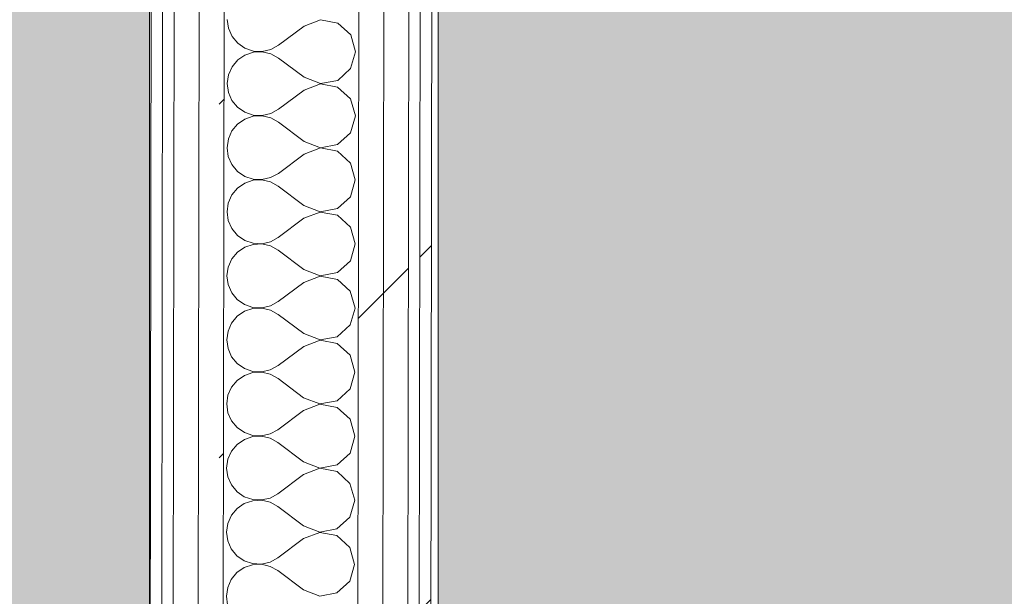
# Model space of a CAD drawing. Header units: millimetres. Extents: x -30280 to 19093, y -19284 to 4746.
# Tile 104 of 132: x -13157 to -12645, y -15147 to -14847. Entities that reach past the tile are written whole.
import ezdxf

# ---------------------------------------------------------------- set-up
doc = ezdxf.new("R2010")
doc.units = ezdxf.units.MM
doc.header["$MEASUREMENT"] = 0
doc.linetypes.add('Wipeout_Contour', pattern=[1000, 0, -1000])
doc.layers.add('Nuevo_07_CR_Cel Ras pladur', color=7, linetype='Continuous')
doc.layers.add('Nuevo_08_E_Envans secs', color=7, linetype='Continuous')
for name, color, linetype, lineweight, true_color in [('Nuevo_07_CR_Cel Ras pladur_Pluma_Nº__102', 7, 'Continuous', 5, 0xcccccc), ('Nuevo_08_E_Envans secs_Pluma_Nº__102', 7, 'Continuous', 5, 0xcccccc), ('Nuevo_08_E_Envans secs_Pluma_Nº__171', 171, 'Continuous', 13, 0xaaaaff), ('Nuevo_08_E_Envans secs_Pluma_Nº__177', 7, 'Continuous', 15, 0xf7e046)]:
    doc.layers.add(name, color=color, linetype=linetype, lineweight=lineweight, true_color=true_color)
doc.layers.add('Nuevo_08_E_Envans secs_Pluma_Nº__1', color=7, linetype='Continuous', lineweight=5)
pattern_1 = [(45, (0, 0), (-183.8478, 183.8478), [195, -65]), (45, (7e-14, 183.85), (-183.8478, 183.8478), [195, -65])]

# ---------------------------------------------------------------- blocks, each defined once
blk = doc.blocks.new('Forjado_2_1', base_point=(-12939.13, -15304.3))
at = {"layer": 'Nuevo_07_CR_Cel Ras pladur_Pluma_Nº__102', "linetype": 'Continuous', "lineweight": 0, "true_color": 0x333333}
h = blk.add_hatch(color=250, dxfattribs=at)
h.paths.add_polyline_path([(-12939.13, -15304.3), (-10776.28, -15304.3), (-10776.28, -12340.7), (-12132.42, -12340.7), (-12132.42, -12549.28), (-12939.13, -12549.28)])
h.paths.add_polyline_path([(-12763.67, -13031.07), (-10963.67, -13031.07), (-10963.67, -14831.07), (-12763.67, -14831.07)], flags=0)
at = {"layer": 'Nuevo_07_CR_Cel Ras pladur_Pluma_Nº__102', "color": 254, "linetype": 'Continuous', "lineweight": 5, "true_color": 0xcccccc, "flags": 128}
blk.add_lwpolyline([(-12939.13, -15304.3), (-10776.28, -15304.3), (-10776.28, -12340.7), (-12132.42, -12340.7), (-12132.42, -12549.28), (-12939.13, -12549.28)], close=True, dxfattribs=at)
blk = doc.blocks.new('Forjado_7_1', base_point=(-18840.61, -16937.98))
at = {"layer": 'Nuevo_07_CR_Cel Ras pladur_Pluma_Nº__102', "linetype": 'Continuous', "lineweight": 0, "true_color": 0x333333}
h = blk.add_hatch(color=250, dxfattribs=at)
h.paths.add_polyline_path([(-18840.61, -16937.98), (-13089.3, -16937.98), (-13089.3, -12342.82), (-18840.61, -12342.82)])
h.paths.add_polyline_path([(-18358.75, -12874.06), (-13558.75, -12874.06), (-13558.75, -16474.06), (-18358.75, -16474.06)], flags=0)
at = {"layer": 'Nuevo_07_CR_Cel Ras pladur_Pluma_Nº__102', "color": 254, "linetype": 'Continuous', "lineweight": 5, "true_color": 0xcccccc, "flags": 128}
blk.add_lwpolyline([(-18840.61, -16937.98), (-13089.3, -16937.98), (-13089.3, -12342.82), (-18840.61, -12342.82)], close=True, dxfattribs=at)
blk = doc.blocks.new('*X542')
at = {"layer": 'Nuevo_08_E_Envans secs_Pluma_Nº__102', "color": 254, "linetype": 'Continuous', "lineweight": 5, "true_color": 0xcccccc}
for p, q in [((-13048.77, -14847.4), (-13048.14, -14851.95)), ((-13048.14, -14851.95), (-13046.29, -14856.16)), ((-13008.77, -14850.79), (-13022.12, -14860.77)), ((-13000.26, -14847.53), (-13008.77, -14850.79)), ((-12991.32, -14849.24), (-13000.26, -14847.53)), ((-12984.6, -14855.39), (-12991.32, -14849.24)), ((-13046.29, -14856.16), (-13043.36, -14859.71)), ((-12982.13, -14864.16), (-12984.6, -14855.39)), ((-13043.36, -14859.71), (-13039.58, -14862.32)), ((-13039.58, -14862.32), (-13035.22, -14863.79)), ((-13026.15, -14862.99), (-13022.12, -14860.77)), ((-13039.58, -14865.84), (-13043.37, -14868.43)), ((-13035.22, -14864.37), (-13039.58, -14865.84)), ((-13035.22, -14863.79), (-13030.63, -14864.02)), ((-13030.63, -14864.16), (-13035.22, -14864.37)), ((-13030.63, -14864.02), (-13026.15, -14862.99)), ((-13026.15, -14865.2), (-13030.63, -14864.16)), ((-13022.13, -14867.43), (-13026.15, -14865.2)), ((-13008.81, -14877.45), (-13022.13, -14867.43)), ((-12984.63, -14872.92), (-12982.13, -14864.16)), ((-13046.31, -14871.97), (-13048.18, -14876.18)), ((-13043.37, -14868.43), (-13046.31, -14871.97)), ((-13048.18, -14876.18), (-13048.82, -14880.73)), ((-13008.81, -14877.45), (-13000.31, -14880.73)), ((-12991.36, -14879.05), (-12984.63, -14872.92)), ((-13048.82, -14880.73), (-13048.19, -14885.28)), ((-13000.31, -14880.87), (-13008.82, -14884.12)), ((-13000.31, -14880.73), (-12991.36, -14879.05)), ((-12991.37, -14882.57), (-13000.31, -14880.87)), ((-12984.65, -14888.73), (-12991.37, -14882.57)), ((-13048.19, -14885.28), (-13046.34, -14889.49)), ((-13008.82, -14884.12), (-13022.17, -14894.1)), ((-13046.34, -14889.49), (-13043.41, -14893.04)), ((-13043.41, -14893.04), (-13039.63, -14895.65)), ((-12982.17, -14897.49), (-12984.65, -14888.73)), ((-13039.63, -14895.65), (-13035.27, -14897.13)), ((-13035.27, -14897.71), (-13039.63, -14899.17)), ((-13035.27, -14897.13), (-13030.68, -14897.36)), ((-13030.68, -14897.49), (-13035.27, -14897.71)), ((-13030.68, -14897.36), (-13026.2, -14896.32)), ((-13026.2, -14898.54), (-13030.68, -14897.49)), ((-13026.2, -14896.32), (-13022.17, -14894.1)), ((-12984.68, -14906.25), (-12982.17, -14897.49)), ((-13043.42, -14901.77), (-13046.36, -14905.3)), ((-13039.63, -14899.17), (-13043.42, -14901.77)), ((-13022.18, -14900.77), (-13026.2, -14898.54)), ((-13008.86, -14910.79), (-13022.18, -14900.77)), ((-13046.36, -14905.3), (-13048.22, -14909.51)), ((-12991.41, -14912.39), (-12984.68, -14906.25)), ((-13048.22, -14909.51), (-13048.87, -14914.06)), ((-13008.86, -14910.79), (-13000.36, -14914.07)), ((-13000.36, -14914.07), (-12991.41, -14912.39)), ((-13048.87, -14914.06), (-13048.24, -14918.62)), ((-13048.24, -14918.62), (-13046.39, -14922.83)), ((-13008.87, -14917.45), (-13022.22, -14927.43)), ((-13000.36, -14914.2), (-13008.87, -14917.45)), ((-12991.41, -14915.91), (-13000.36, -14914.2)), ((-12984.7, -14922.06), (-12991.41, -14915.91)), ((-13046.39, -14922.83), (-13043.46, -14926.37)), ((-12982.22, -14930.83), (-12984.7, -14922.06)), ((-13043.46, -14926.37), (-13039.67, -14928.98)), ((-13026.25, -14929.65), (-13022.22, -14927.43)), ((-13039.68, -14932.5), (-13043.47, -14935.1)), ((-13035.32, -14931.04), (-13039.68, -14932.5)), ((-13039.67, -14928.98), (-13035.32, -14930.46)), ((-13035.32, -14930.46), (-13030.73, -14930.69)), ((-13030.73, -14930.82), (-13035.32, -14931.04)), ((-13030.73, -14930.69), (-13026.25, -14929.65)), ((-13026.25, -14931.87), (-13030.73, -14930.82)), ((-13022.23, -14934.1), (-13026.25, -14931.87)), ((-12984.73, -14939.59), (-12982.22, -14930.83)), ((-13046.41, -14938.64), (-13048.27, -14942.84)), ((-13043.47, -14935.1), (-13046.41, -14938.64)), ((-13008.91, -14944.12), (-13022.23, -14934.1)), ((-13048.27, -14942.84), (-13048.91, -14947.4)), ((-13008.91, -14944.12), (-13000.41, -14947.4)), ((-12991.46, -14945.72), (-12984.73, -14939.59)), ((-13048.91, -14947.4), (-13048.29, -14951.95)), ((-13000.41, -14947.53), (-13008.92, -14950.79)), ((-13000.41, -14947.4), (-12991.46, -14945.72)), ((-12991.46, -14949.24), (-13000.41, -14947.53)), ((-12984.75, -14955.39), (-12991.46, -14949.24)), ((-13048.29, -14951.95), (-13046.44, -14956.16)), ((-13008.92, -14950.79), (-13022.27, -14960.77)), ((-13046.44, -14956.16), (-13043.51, -14959.71)), ((-12982.27, -14964.16), (-12984.75, -14955.39)), ((-13043.51, -14959.71), (-13039.72, -14962.32)), ((-13035.37, -14964.37), (-13039.73, -14965.84)), ((-13039.72, -14962.32), (-13035.37, -14963.79)), ((-13035.37, -14963.79), (-13030.78, -14964.02)), ((-13030.78, -14964.16), (-13035.37, -14964.37)), ((-13030.78, -14964.02), (-13026.3, -14962.99)), ((-13026.3, -14965.2), (-13030.78, -14964.16)), ((-13026.3, -14962.99), (-13022.27, -14960.77)), ((-12984.77, -14972.92), (-12982.27, -14964.16)), ((-13043.52, -14968.43), (-13046.46, -14971.97)), ((-13039.73, -14965.84), (-13043.52, -14968.43)), ((-13022.28, -14967.43), (-13026.3, -14965.2)), ((-13008.96, -14977.45), (-13022.28, -14967.43)), ((-13046.46, -14971.97), (-13048.32, -14976.18)), ((-12991.51, -14979.05), (-12984.77, -14972.92)), ((-13048.32, -14976.18), (-13048.96, -14980.73)), ((-13008.96, -14977.45), (-13000.46, -14980.73)), ((-13000.46, -14980.73), (-12991.51, -14979.05)), ((-13048.96, -14980.73), (-13048.34, -14985.28)), ((-13008.97, -14984.12), (-13022.32, -14994.1)), ((-13000.46, -14980.87), (-13008.97, -14984.12)), ((-12991.51, -14982.57), (-13000.46, -14980.87)), ((-12984.8, -14988.73), (-12991.51, -14982.57)), ((-13048.34, -14985.28), (-13046.49, -14989.49)), ((-13046.49, -14989.49), (-13043.56, -14993.04)), ((-12982.32, -14997.49), (-12984.8, -14988.73)), ((-13043.56, -14993.04), (-13039.77, -14995.65)), ((-13026.34, -14996.32), (-13022.32, -14994.1)), ((-13039.78, -14999.17), (-13043.57, -15001.77)), ((-13035.42, -14997.71), (-13039.78, -14999.17)), ((-13039.77, -14995.65), (-13035.42, -14997.13)), ((-13035.42, -14997.13), (-13030.83, -14997.35)), ((-13030.83, -14997.49), (-13035.42, -14997.71)), ((-13030.83, -14997.35), (-13026.34, -14996.32)), ((-13026.35, -14998.54), (-13030.83, -14997.49)), ((-13022.33, -15000.77), (-13026.35, -14998.54)), ((-12984.82, -15006.25), (-12982.32, -14997.49)), ((-13046.51, -15005.3), (-13048.37, -15009.51)), ((-13043.57, -15001.77), (-13046.51, -15005.3)), ((-13009.01, -15010.79), (-13022.33, -15000.77)), ((-13048.37, -15009.51), (-13049.01, -15014.06)), ((-13009.01, -15010.79), (-13000.51, -15014.07)), ((-12991.56, -15012.39), (-12984.82, -15006.25)), ((-13049.01, -15014.06), (-13048.39, -15018.62)), ((-13000.51, -15014.2), (-13009.02, -15017.45)), ((-13000.51, -15014.07), (-12991.56, -15012.39)), ((-12991.56, -15015.91), (-13000.51, -15014.2)), ((-12984.85, -15022.06), (-12991.56, -15015.91)), ((-13048.39, -15018.62), (-13046.54, -15022.83)), ((-13009.02, -15017.45), (-13022.37, -15027.43)), ((-13046.54, -15022.83), (-13043.61, -15026.37)), ((-12982.37, -15030.83), (-12984.85, -15022.06)), ((-13043.61, -15026.37), (-13039.82, -15028.98)), ((-13035.47, -15031.04), (-13039.83, -15032.5)), ((-13039.82, -15028.98), (-13035.47, -15030.46)), ((-13035.47, -15030.46), (-13030.87, -15030.69)), ((-13030.87, -15030.82), (-13035.47, -15031.04)), ((-13030.87, -15030.69), (-13026.39, -15029.65)), ((-13026.4, -15031.87), (-13030.87, -15030.82)), ((-13026.39, -15029.65), (-13022.37, -15027.43)), ((-12984.87, -15039.59), (-12982.37, -15030.83)), ((-13043.62, -15035.1), (-13046.56, -15038.64)), ((-13039.83, -15032.5), (-13043.62, -15035.1)), ((-13022.38, -15034.1), (-13026.4, -15031.87)), ((-13009.06, -15044.12), (-13022.38, -15034.1)), ((-13046.56, -15038.64), (-13048.42, -15042.84)), ((-12991.61, -15045.72), (-12984.87, -15039.59)), ((-13048.42, -15042.84), (-13049.06, -15047.4)), ((-13009.06, -15044.12), (-13000.56, -15047.4)), ((-13000.56, -15047.4), (-12991.61, -15045.72)), ((-13049.06, -15047.4), (-13048.44, -15051.95)), ((-13009.07, -15050.79), (-13022.42, -15060.77)), ((-13000.56, -15047.53), (-13009.07, -15050.79)), ((-12991.61, -15049.24), (-13000.56, -15047.53)), ((-12984.9, -15055.39), (-12991.61, -15049.24)), ((-13048.44, -15051.95), (-13046.59, -15056.16)), ((-13046.59, -15056.16), (-13043.66, -15059.71)), ((-12982.42, -15064.16), (-12984.9, -15055.39)), ((-13043.66, -15059.71), (-13039.87, -15062.32)), ((-13026.44, -15062.99), (-13022.42, -15060.77)), ((-13039.88, -15065.84), (-13043.67, -15068.43)), ((-13035.52, -15064.37), (-13039.88, -15065.84)), ((-13039.87, -15062.32), (-13035.52, -15063.79)), ((-13035.52, -15063.79), (-13030.92, -15064.02)), ((-13030.92, -15064.16), (-13035.52, -15064.37)), ((-13030.92, -15064.02), (-13026.44, -15062.99)), ((-13026.45, -15065.2), (-13030.92, -15064.16)), ((-13022.43, -15067.43), (-13026.45, -15065.2)), ((-12984.92, -15072.92), (-12982.42, -15064.16)), ((-13046.61, -15071.97), (-13048.47, -15076.18)), ((-13043.67, -15068.43), (-13046.61, -15071.97)), ((-13009.11, -15077.45), (-13022.43, -15067.43)), ((-13048.47, -15076.18), (-13049.11, -15080.73)), ((-12991.66, -15079.05), (-12984.92, -15072.92)), ((-13049.11, -15080.73), (-13048.48, -15085.28)), ((-13000.61, -15080.87), (-13009.12, -15084.12)), ((-13009.11, -15077.45), (-13000.61, -15080.73)), ((-13000.61, -15080.73), (-12991.66, -15079.05)), ((-12991.66, -15082.57), (-13000.61, -15080.87)), ((-13048.48, -15085.28), (-13046.64, -15089.49)), ((-13009.12, -15084.12), (-13022.46, -15094.1)), ((-12984.95, -15088.73), (-12991.66, -15082.57)), ((-13046.64, -15089.49), (-13043.71, -15093.04)), ((-12982.47, -15097.49), (-12984.95, -15088.73)), ((-13043.71, -15093.04), (-13039.92, -15095.65)), ((-13035.57, -15097.71), (-13039.93, -15099.17)), ((-13039.92, -15095.65), (-13035.57, -15097.13)), ((-13035.57, -15097.13), (-13030.97, -15097.35)), ((-13030.97, -15097.49), (-13035.57, -15097.71)), ((-13030.97, -15097.35), (-13026.49, -15096.32)), ((-13026.5, -15098.54), (-13030.97, -15097.49)), ((-13026.49, -15096.32), (-13022.46, -15094.1)), ((-12984.97, -15106.25), (-12982.47, -15097.49)), ((-13043.72, -15101.77), (-13046.66, -15105.3)), ((-13039.93, -15099.17), (-13043.72, -15101.77)), ((-13022.47, -15100.77), (-13026.5, -15098.54)), ((-13009.16, -15110.79), (-13022.47, -15100.77)), ((-13046.66, -15105.3), (-13048.52, -15109.51)), ((-12991.71, -15112.39), (-12984.97, -15106.25)), ((-13048.52, -15109.51), (-13049.16, -15114.06)), ((-13009.16, -15110.79), (-13000.66, -15114.07)), ((-13000.66, -15114.07), (-12991.71, -15112.39)), ((-13049.16, -15114.06), (-13048.53, -15118.62)), ((-13009.17, -15117.45), (-13022.51, -15127.43)), ((-13000.66, -15114.2), (-13009.17, -15117.45)), ((-12991.71, -15115.91), (-13000.66, -15114.2)), ((-12985, -15122.06), (-12991.71, -15115.91)), ((-13048.53, -15118.62), (-13046.68, -15122.83)), ((-13046.68, -15122.83), (-13043.76, -15126.37)), ((-12982.52, -15130.83), (-12985, -15122.06)), ((-13043.76, -15126.37), (-13039.97, -15128.98)), ((-13026.54, -15129.65), (-13022.51, -15127.43)), ((-13039.98, -15132.5), (-13043.77, -15135.1)), ((-13035.62, -15131.04), (-13039.98, -15132.5)), ((-13039.97, -15128.98), (-13035.62, -15130.46)), ((-13035.62, -15130.46), (-13031.02, -15130.69)), ((-13031.02, -15130.82), (-13035.62, -15131.04)), ((-13031.02, -15130.69), (-13026.54, -15129.65)), ((-13026.54, -15131.87), (-13031.02, -15130.82)), ((-13022.52, -15134.1), (-13026.54, -15131.87)), ((-12985.02, -15139.59), (-12982.52, -15130.83)), ((-13046.71, -15138.64), (-13048.57, -15142.84)), ((-13043.77, -15135.1), (-13046.71, -15138.64)), ((-13009.21, -15144.12), (-13022.52, -15134.1)), ((-13048.57, -15142.84), (-13049.21, -15147.4)), ((-12991.75, -15145.72), (-12985.02, -15139.59)), ((-13049.21, -15147.4), (-13048.58, -15151.95)), ((-13009.21, -15144.12), (-13000.71, -15147.4)), ((-13000.71, -15147.4), (-12991.75, -15145.72))]:
    blk.add_line(p, q, dxfattribs=at)
blk = doc.blocks.new('Muro_77_1', base_point=(-13089.1, -15296.87))
at = {"color": 254, "linetype": 'Wipeout_Contour', "lineweight": 0, "ltscale": 76148.991983}
blk.add_wipeout([(-12945.05, -12559.56), (-12949.1, -15297.22), (-12943.1, -15297.24), (-12939.05, -12559.56)], dxfattribs=at).dxf.layer = 'Nuevo_08_E_Envans secs'
at = {"layer": 'Nuevo_08_E_Envans secs_Pluma_Nº__171', "linetype": 'Continuous', "lineweight": 13, "true_color": 0xaaaaff}
h = blk.add_hatch(dxfattribs=at)
h.set_pattern_fill('Panellat_HPL_0001', color=161, style=0, pattern_type=2)
h.set_pattern_definition(pattern_1)
h.paths.add_polyline_path([(-12945.05, -12559.56), (-12949.1, -15297.22), (-12943.1, -15297.24), (-12939.05, -12559.56)])
at = {"layer": 'Nuevo_08_E_Envans secs_Pluma_Nº__1', "color": 7, "linetype": 'Continuous', "lineweight": 5, "flags": 128}
blk.add_lwpolyline([(-12943.1, -15297.24), (-12939.05, -12559.56)], dxfattribs=at)
at = {"color": 254, "linetype": 'Wipeout_Contour', "lineweight": 0, "ltscale": 76200.427536}
blk.add_wipeout([(-12964.03, -12547.56), (-12968.13, -15320.12), (-12955.11, -15308.22), (-12951.03, -12547.56)], dxfattribs=at).dxf.layer = 'Nuevo_08_E_Envans secs'
at = {"layer": 'Nuevo_08_E_Envans secs_Pluma_Nº__177', "linetype": 'Continuous', "lineweight": 15, "true_color": 0xf7e046}
h = blk.add_hatch(dxfattribs=at)
h.set_pattern_fill('Panellat_HPL_0001', color=53, style=0, pattern_type=2)
h.set_pattern_definition(pattern_1)
h.paths.add_polyline_path([(-12964.03, -12547.56), (-12968.13, -15320.12), (-12955.11, -15308.22), (-12951.03, -12547.56)])
at = {"layer": 'Nuevo_08_E_Envans secs_Pluma_Nº__1', "color": 7, "linetype": 'Continuous', "lineweight": 5}
for p, q in [((-12955.11, -15308.22), (-12951.03, -12547.56)), ((-12949.1, -15297.22), (-12945.04, -12553.56))]:
    blk.add_line(p, q, dxfattribs=at)
at = {"color": 254, "linetype": 'Wipeout_Contour', "lineweight": 0, "ltscale": 96305.94969}
blk.add_wipeout([(-12977.02, -12534.56), (-12981.14, -15323.14), (-12971.47, -15323.16), (-12968.13, -15320.12), (-12964.02, -12534.56)], dxfattribs=at).dxf.layer = 'Nuevo_08_E_Envans secs'
at = {"layer": 'Nuevo_08_E_Envans secs_Pluma_Nº__177', "linetype": 'Continuous', "lineweight": 15, "true_color": 0xf7e046}
h = blk.add_hatch(dxfattribs=at)
h.set_pattern_fill('Panellat_HPL_0001', color=53, style=0, pattern_type=2)
h.set_pattern_definition(pattern_1)
h.paths.add_polyline_path([(-12977.02, -12534.56), (-12981.14, -15323.14), (-12971.47, -15323.16), (-12968.13, -15320.12), (-12964.02, -12534.56)])
at = {"layer": 'Nuevo_08_E_Envans secs_Pluma_Nº__1', "color": 7, "linetype": 'Continuous', "lineweight": 5}
for p, q in [((-12981.14, -15323.14), (-12977.02, -12534.56)), ((-12968.13, -15320.12), (-12964.02, -12534.56))]:
    blk.add_line(p, q, dxfattribs=at)
at = {"layer": 'Nuevo_08_E_Envans secs', "color": 7, "lineweight": 20}
blk.add_blockref('*X542', (0, 0), dxfattribs=at)
at = {"color": 254, "linetype": 'Wipeout_Contour', "lineweight": 0, "ltscale": 112426.617616}
blk.add_wipeout([(-13064.24, -15392.94), (-13051.24, -15392.97), (-13046.96, -12494.56), (-13048.37, -12494.56), (-13048.37, -12338.98), (-13059.73, -12338.98)], dxfattribs=at).dxf.layer = 'Nuevo_08_E_Envans secs'
at = {"layer": 'Nuevo_08_E_Envans secs_Pluma_Nº__177', "linetype": 'Continuous', "lineweight": 15, "true_color": 0xf7e046}
h = blk.add_hatch(dxfattribs=at)
h.set_pattern_fill('Panellat_HPL_0001', color=53, style=0, pattern_type=2)
h.set_pattern_definition(pattern_1)
h.paths.add_polyline_path([(-13064.24, -15392.94), (-13051.24, -15392.97), (-13046.96, -12494.56), (-13048.37, -12494.56), (-13048.37, -12338.98), (-13059.73, -12338.98)])
at = {"layer": 'Nuevo_08_E_Envans secs_Pluma_Nº__1', "color": 7, "linetype": 'Continuous', "lineweight": 5}
blk.add_line((-13051.14, -15322.97), (-13046.96, -12494.56), dxfattribs=at)
at = {"color": 254, "linetype": 'Wipeout_Contour', "lineweight": 0, "ltscale": 76350.322523}
blk.add_wipeout([(-13064.26, -15405.94), (-13059.73, -12338.98), (-13072.73, -12338.98), (-13077.26, -15405.9)], dxfattribs=at).dxf.layer = 'Nuevo_08_E_Envans secs'
at = {"layer": 'Nuevo_08_E_Envans secs_Pluma_Nº__177', "linetype": 'Continuous', "lineweight": 15, "true_color": 0xf7e046}
h = blk.add_hatch(dxfattribs=at)
h.set_pattern_fill('Panellat_HPL_0001', color=53, style=0, pattern_type=2)
h.set_pattern_definition(pattern_1)
h.paths.add_polyline_path([(-13064.26, -15405.94), (-13059.73, -12338.98), (-13072.73, -12338.98), (-13077.26, -15405.9)])
at = {"layer": 'Nuevo_08_E_Envans secs_Pluma_Nº__1', "color": 7, "linetype": 'Continuous', "lineweight": 5}
blk.add_line((-13064.26, -15405.94), (-13059.73, -12338.98), dxfattribs=at)
at = {"color": 254, "linetype": 'Wipeout_Contour', "lineweight": 0, "ltscale": 76421.888815}
blk.add_wipeout([(-13083.29, -15424.89), (-13078.73, -12338.98), (-13084.73, -12338.98), (-13089.29, -15424.87)], dxfattribs=at).dxf.layer = 'Nuevo_08_E_Envans secs'
at = {"layer": 'Nuevo_08_E_Envans secs_Pluma_Nº__171', "linetype": 'Continuous', "lineweight": 13, "true_color": 0xaaaaff}
h = blk.add_hatch(dxfattribs=at)
h.set_pattern_fill('Panellat_HPL_0001', color=161, style=0, pattern_type=2)
h.set_pattern_definition(pattern_1)
h.paths.add_polyline_path([(-13083.29, -15424.89), (-13078.73, -12338.98), (-13084.73, -12338.98), (-13089.29, -15424.87)])
at = {"layer": 'Nuevo_08_E_Envans secs_Pluma_Nº__1', "color": 7, "linetype": 'Continuous', "lineweight": 5}
for p, q in [((-13083.28, -15418.89), (-13078.73, -12338.98)), ((-13077.26, -15405.9), (-13072.73, -12338.98))]:
    blk.add_line(p, q, dxfattribs=at)
at = {"layer": 'Nuevo_08_E_Envans secs_Pluma_Nº__1', "color": 7, "linetype": 'Continuous', "lineweight": 5, "flags": 128}
blk.add_lwpolyline([(-13084.73, -12338.98), (-13089.29, -15424.87)], dxfattribs=at)

msp = doc.modelspace()

# ---------------------------------------------------------------- block references
at = {"layer": 'Nuevo_07_CR_Cel Ras pladur', "color": 254, "linetype": 'Continuous', "lineweight": 5, "true_color": 0xcccccc}
for name, p in [('Forjado_2_1', (-12939.13, -15304.3)), ('Forjado_7_1', (-18840.61, -16937.98))]:
    msp.add_blockref(name, p, dxfattribs=at)

# ---------------------------------------------------------------- next in the draw order: block references
at = {"layer": 'Nuevo_08_E_Envans secs', "color": 7, "lineweight": 20}
msp.add_blockref('Muro_77_1', (-13089.1, -15296.87), dxfattribs=at)

doc.saveas('drawing.dxf')
